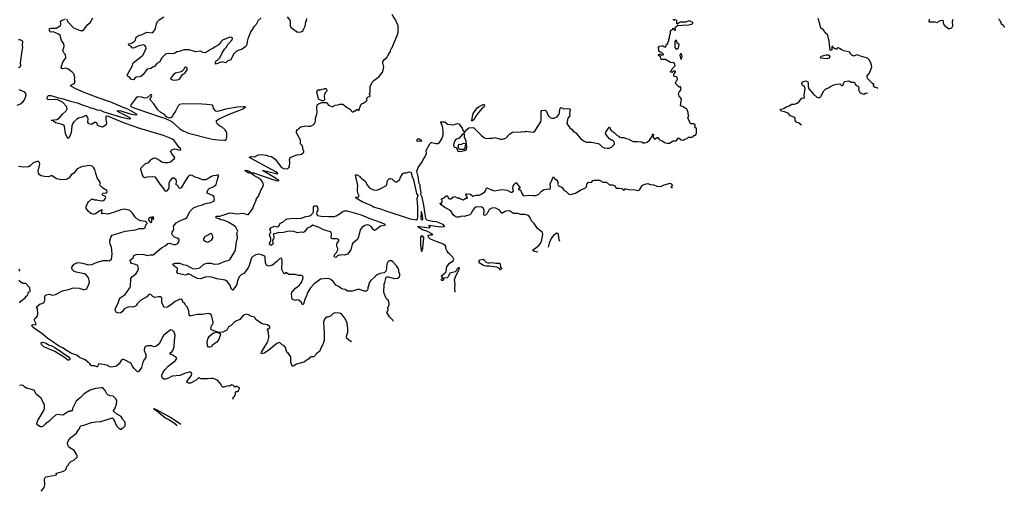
# Model space of a CAD drawing. Extents: x 2220333 to 2384341, y 721037 to 894043.
# Tile 75 of 256: x 2268066 to 2284788, y 734824 to 742826. Entities that reach past the tile are written whole.
import ezdxf

# ---------------------------------------------------------------- set-up
doc = ezdxf.new("R2010")
doc.units = 0

msp = doc.modelspace()

# ---------------------------------------------------------------- linework, layer by layer
at = {"layer": '0CON10XD'}
for points in [[(2273699, 737358), (2273671, 737375), (2273623, 737415), (2273616, 737455), (2273637, 737525), (2273640, 737585), (2273629, 737675), (2273602, 737742), (2273532, 737832), (2273500, 737845), (2273425, 737854), (2273392, 737838), (2273344, 737796), (2273295, 737778), (2273273, 737777), (2273243, 737745), (2273228, 737692), (2273239, 737515), (2273236, 737384), (2273216, 737314), (2273175, 737240), (2273161, 737199), (2273100, 737155), (2273090, 737135), (2273064, 737106), (2273024, 737106), (2273002, 737098), (2272975, 737070), (2272890, 737015), (2272765, 736982), (2272710, 736945), (2272694, 736944), (2272672, 737012), (2272672, 737105), (2272627, 737165), (2272601, 737185), (2272580, 737265), (2272559, 737289), (2272525, 737308), (2272496, 737336), (2272475, 737348), (2272435, 737333), (2272295, 737216), (2272216, 737165), (2272174, 737154), (2272168, 737165), (2272171, 737185), (2272256, 737324), (2272283, 737367), (2272297, 737435), (2272294, 737525), (2272276, 737565), (2272285, 737581), (2272314, 737596), (2272316, 737615), (2272275, 737646), (2272205, 737660), (2272173, 737673), (2272077, 737737), (2272055, 737776), (2272005, 737790), (2271955, 737820), (2271915, 737827), (2271885, 737816), (2271853, 737795), (2271805, 737739), (2271737, 737713), (2271713, 737697), (2271665, 737644), (2271615, 737614), (2271584, 737556), (2271515, 737525), (2271432, 737518), (2271469, 737499), (2271477, 737485), (2271450, 737400), (2271417, 737355), (2271365, 737322), (2271338, 737295), (2271318, 737275), (2271295, 737268), (2271275, 737271), (2271255, 737293), (2271252, 737368), (2271269, 737421), (2271292, 737458), (2271333, 737497), (2271359, 737511), (2271430, 737525), (2271365, 737544), (2271323, 737563), (2271312, 737575), (2271323, 737635), (2271345, 737658), (2271354, 737695), (2271328, 737788), (2271317, 737815), (2271298, 737835), (2271265, 737840), (2271165, 737822), (2271085, 737822), (2270975, 737800), (2270955, 737802), (2270947, 737817), (2270938, 737888), (2270911, 737951), (2270886, 737976), (2270865, 738013), (2270838, 738035), (2270832, 738065), (2270805, 738081), (2270774, 738076), (2270705, 738044), (2270625, 737979), (2270584, 737956), (2270576, 737944), (2270515, 737950), (2270505, 737980), (2270480, 738020), (2270478, 738105), (2270465, 738123), (2270425, 738126), (2270361, 738111), (2270325, 738128), (2270295, 738163), (2270275, 738166), (2270252, 738155), (2270226, 738124), (2270125, 738068), (2270064, 738006), (2270046, 737974), (2270034, 737966), (2269985, 737950), (2269935, 737952), (2269893, 737945), (2269841, 737919), (2269815, 737875), (2269775, 737847), (2269725, 737852), (2269703, 737863), (2269689, 737895), (2269695, 737933), (2269739, 738015), (2269761, 738089), (2269774, 738106), (2269859, 738161), (2269937, 738275), (2269946, 738296), (2269954, 738435), (2269975, 738468), (2270004, 738485), (2270045, 738520), (2270071, 738565), (2270083, 738605), (2270081, 738635), (2270072, 738655), (2270035, 738674), (2269967, 738687), (2269948, 738715), (2269944, 738746), (2269991, 738785), (2270005, 738822), (2270045, 738840), (2270135, 738846), (2270175, 738844), (2270235, 738826), (2270285, 738836), (2270335, 738834), (2270475, 738955), (2270539, 738991), (2270585, 739029), (2270605, 739033), (2270685, 739014), (2270715, 739012), (2270750, 739030), (2270771, 739055), (2270777, 739085), (2270771, 739101), (2270741, 739121), (2270695, 739138), (2270660, 739170), (2270652, 739192), (2270655, 739218), (2270680, 739255), (2270686, 739275), (2270679, 739325), (2270725, 739379), (2270785, 739415), (2270847, 739443), (2270885, 739453), (2270905, 739468), (2270961, 739579), (2271021, 739635), (2271105, 739668), (2271155, 739678), (2271222, 739708), (2271315, 739726), (2271362, 739748), (2271377, 739785), (2271363, 739825), (2271342, 739845), (2271264, 739874), (2271252, 739885), (2271252, 739905), (2271268, 739945), (2271285, 739962), (2271362, 739995), (2271401, 740029), (2271418, 740095), (2271432, 740125), (2271433, 740147), (2271447, 740175), (2271445, 740190), (2271435, 740196), (2271406, 740184), (2271355, 740177), (2271325, 740166), (2271252, 740118), (2271229, 740111), (2271175, 740110), (2271105, 740139), (2271045, 740154), (2270995, 740181), (2270965, 740188), (2270945, 740181), (2270925, 740164), (2270885, 740099), (2270808, 739975), (2270784, 739964), (2270771, 739971), (2270755, 740012), (2270724, 740024), (2270730, 740085), (2270725, 740107), (2270685, 740137), (2270675, 740140), (2270655, 740134), (2270624, 740095), (2270600, 740045), (2270601, 739985), (2270594, 739956), (2270555, 739910), (2270542, 739915), (2270488, 739998), (2270453, 740033), (2270371, 740152), (2270315, 740158), (2270227, 740153), (2270195, 740144), (2270175, 740152), (2270150, 740185), (2270143, 740225), (2270121, 740285), (2270125, 740305), (2270139, 740325), (2270205, 740384), (2270260, 740400), (2270286, 740445), (2270305, 740462), (2270335, 740477), (2270365, 740480), (2270424, 740454), (2270455, 740431), (2270482, 740415), (2270523, 740403), (2270585, 740402), (2270626, 740414), (2270700, 740475), (2270697, 740495), (2270649, 740555), (2270628, 740595), (2270631, 740599), (2270653, 740617), (2270695, 740632), (2270725, 740630), (2270785, 740611), (2270804, 740616), (2270801, 740635), (2270781, 740651), (2270688, 740778), (2270652, 740802), (2270510, 740860), (2270105, 740977), (2269845, 741071), (2269575, 741185), (2269545, 741188), (2269532, 741175), (2269530, 741155), (2269530, 741125), (2269541, 741075), (2269535, 741040), (2269475, 741004), (2269402, 741022), (2269388, 741035), (2269380, 741065), (2269363, 741083), (2269335, 741083), (2269297, 741053), (2269285, 741050), (2269241, 741061), (2269224, 741085), (2269229, 741145), (2269223, 741165), (2269200, 741195), (2269185, 741198), (2269135, 741173), (2269065, 741154), (2269035, 741139), (2268986, 741094), (2268963, 741057), (2268953, 741027), (2268943, 740905), (2268905, 740828), (2268885, 740810), (2268846, 740895), (2268830, 741020), (2268818, 741035), (2268789, 741049), (2268677, 741075), (2268635, 741108), (2268604, 741114), (2268600, 741120), (2268695, 741134), (2268745, 741159), (2268795, 741223), (2268855, 741279), (2268871, 741315), (2268865, 741350), (2268793, 741425), (2268715, 741467), (2268655, 741473), (2268565, 741467), (2268544, 741474), (2268531, 741485), (2268530, 741495), (2268549, 741541), (2268595, 741542), (2268725, 741499), (2268805, 741483), (2268905, 741450), (2269045, 741417), (2269146, 741376), (2269217, 741355), (2269270, 741330), (2269305, 741325), (2269385, 741296), (2269438, 741288), (2269495, 741264), (2269775, 741178), (2269895, 741147), (2269935, 741142), (2269950, 741145), (2269948, 741155), (2269865, 741202), (2269749, 741255), (2269727, 741275), (2269730, 741285), (2269785, 741278), (2269945, 741228), (2270026, 741214), (2270060, 741215), (2269905, 741308), (2269811, 741339), (2269615, 741426), (2269399, 741499), (2269162, 741592), (2269019, 741655), (2268930, 741705), (2268933, 741717), (2268992, 741745), (2269008, 741765), (2268997, 741805), (2269003, 741845), (2268988, 741905), (2268960, 741935), (2268885, 741994), (2268845, 742002), (2268795, 741992), (2268779, 741999), (2268772, 742012), (2268801, 742105), (2268849, 742181), (2268843, 742235), (2268835, 742248), (2268815, 742262), (2268800, 742295), (2268821, 742375), (2268816, 742415), (2268779, 742475), (2268756, 742555), (2268725, 742581), (2268665, 742610), (2268635, 742617), (2268605, 742612), (2268590, 742620), (2268570, 742645), (2268570, 742675), (2268597, 742683), (2268685, 742683), (2268755, 742723), (2268766, 742745), (2268761, 742799), (2268785, 742820), (2268845, 742842)], [(2268863, 742833), (2268892, 742785), (2268983, 742685), (2269095, 742640), (2269147, 742643), (2269224, 742746), (2269267, 742785), (2269307, 742855)], [(2270448, 742112), (2270395, 742081), (2270355, 742031), (2270322, 742018), (2270295, 741998), (2270231, 741985), (2270155, 741891), (2270125, 741864), (2270100, 741855), (2270045, 741852), (2270027, 741843), (2270005, 741812), (2269995, 741808), (2269965, 741810), (2269927, 741857), (2269897, 741867), (2269892, 741875), (2269897, 741895), (2269976, 742035), (2269993, 742095), (2270120, 742190), (2270155, 742226), (2270182, 742265), (2270214, 742345), (2270207, 742367), (2270190, 742390), (2270165, 742398), (2270075, 742378), (2270015, 742346), (2269995, 742344), (2269975, 742351), (2269955, 742378), (2269925, 742390), (2269908, 742405), (2269920, 742415), (2269950, 742420), (2269975, 742431), (2270008, 742458), (2270034, 742476), (2270045, 742527), (2270098, 742565), (2270135, 742567), (2270226, 742614), (2270320, 742605), (2270358, 742645), (2270375, 742680), (2270389, 742755), (2270408, 742795), (2270435, 742824), (2270515, 742872)], [(2272165, 742855), (2272117, 742813), (2272084, 742746), (2272043, 742707), (2271993, 742627), (2271939, 742501), (2271927, 742455), (2271924, 742405), (2271907, 742373), (2271845, 742324), (2271775, 742305), (2271745, 742288), (2271699, 742241), (2271651, 742145), (2271604, 742126), (2271565, 742094), (2271505, 742111), (2271394, 742074), (2271390, 742085), (2271394, 742106), (2271406, 742125), (2271425, 742140), (2271465, 742176), (2271498, 742255), (2271542, 742325), (2271571, 742355), (2271600, 742405), (2271674, 742485), (2271680, 742515), (2271666, 742526), (2271635, 742531), (2271512, 742478), (2271487, 742453), (2271465, 742416), (2271435, 742391), (2271384, 742366), (2271345, 742338), (2271305, 742322), (2271220, 742265), (2271175, 742268), (2271135, 742290), (2271055, 742283), (2270945, 742317), (2270855, 742313), (2270775, 742287), (2270735, 742281), (2270698, 742252), (2270655, 742246), (2270595, 742252), (2270545, 742239), (2270472, 742175), (2270448, 742112)], [(2274416, 737703), (2274403, 737725), (2274349, 737785), (2274300, 737855), (2274323, 737895), (2274321, 737935), (2274340, 737985), (2274342, 738015), (2274322, 738065), (2274295, 738092), (2274284, 738114), (2274252, 738195), (2274254, 738336), (2274268, 738365), (2274283, 738437), (2274295, 738460), (2274325, 738460), (2274408, 738438), (2274435, 738432), (2274485, 738440), (2274510, 738455), (2274522, 738478), (2274522, 738505), (2274508, 738548), (2274508, 738585), (2274472, 738645), (2274405, 738718), (2274382, 738732), (2274345, 738732), (2274327, 738723), (2274304, 738676), (2274290, 738565), (2274255, 738530), (2274183, 738517), (2274140, 738495), (2274107, 738473), (2274027, 738393), (2273995, 738350), (2273994, 738315), (2273981, 738285), (2273977, 738253), (2273965, 738228), (2273955, 738220), (2273925, 738218), (2273835, 738246), (2273805, 738246), (2273712, 738218), (2273635, 738221), (2273595, 738246), (2273555, 738255), (2273520, 738270), (2273485, 738299), (2273435, 738322), (2273395, 738376), (2273349, 738415), (2273325, 738427), (2273285, 738434), (2273177, 738425), (2273065, 738343), (2273005, 738278), (2272946, 738185), (2272936, 738134), (2272916, 738094), (2272888, 738002), (2272875, 737991), (2272865, 737994), (2272851, 738025), (2272805, 738068), (2272765, 738070), (2272745, 738062), (2272696, 738085), (2272684, 738175), (2272691, 738199), (2272709, 738225), (2272750, 738270), (2272814, 738315), (2272850, 738365), (2272882, 738445), (2272876, 738476), (2272855, 738487), (2272804, 738484), (2272745, 738503), (2272635, 738503), (2272595, 738528), (2272585, 738528), (2272565, 738513), (2272555, 738518), (2272519, 738585), (2272525, 738735), (2272518, 738768), (2272505, 738780), (2272485, 738771), (2272435, 738722), (2272358, 738662), (2272296, 738646), (2272264, 738654), (2272243, 738693), (2272238, 738788), (2272230, 738805), (2272215, 738820), (2272175, 738835), (2272114, 738846), (2272075, 738838), (2272024, 738805), (2272004, 738785), (2271965, 738655), (2271945, 738615), (2271875, 738518), (2271826, 738494), (2271793, 738465), (2271765, 738395), (2271761, 738359), (2271748, 738322), (2271685, 738234), (2271661, 738255), (2271634, 738325), (2271595, 738380), (2271555, 738404), (2271417, 738427), (2271325, 738456), (2271275, 738464), (2271215, 738456), (2271136, 738426), (2271085, 738434), (2270935, 738514), (2270925, 738512), (2270906, 738494), (2270885, 738491), (2270755, 738520), (2270737, 738545), (2270749, 738581), (2270748, 738605), (2270740, 738615), (2270705, 738630), (2270680, 738655), (2270668, 738675), (2270672, 738685), (2270705, 738697), (2270785, 738697), (2270835, 738674), (2270902, 738662), (2271015, 738601), (2271075, 738603), (2271124, 738616), (2271195, 738676), (2271252, 738695), (2271315, 738697), (2271375, 738680), (2271447, 738683), (2271555, 738729), (2271622, 738748), (2271639, 738761), (2271720, 738890), (2271734, 738925), (2271738, 738965), (2271748, 739062), (2271766, 739116), (2271766, 739145), (2271753, 739185), (2271757, 739205), (2271773, 739235), (2271739, 739305), (2271705, 739336), (2271605, 739389), (2271525, 739424), (2271485, 739430), (2271455, 739447), (2271425, 739453), (2271404, 739464), (2271396, 739475), (2271402, 739488), (2271415, 739494), (2271465, 739490), (2271635, 739548), (2271765, 739532), (2271855, 739544), (2271935, 739518), (2271955, 739522), (2272028, 739622), (2272042, 739675), (2272058, 739715), (2272078, 739745), (2272088, 739785), (2272097, 739803), (2272130, 739835), (2272132, 739865), (2272147, 739883), (2272164, 739935), (2272206, 740015), (2272202, 740045), (2272175, 740095), (2272158, 740118), (2272045, 740180), (2271995, 740224), (2271965, 740222), (2271945, 740228), (2271899, 740255), (2271888, 740265), (2271891, 740269), (2271897, 740273), (2271933, 740265), (2271979, 740245), (2271995, 740230), (2272035, 740228), (2272415, 740099), (2272465, 740090), (2272468, 740095), (2272458, 740105), (2272412, 740135), (2272190, 740265), (2272205, 740269), (2272445, 740210), (2272450, 740215), (2272418, 740245), (2272344, 740286), (2271985, 740475), (2271972, 740485), (2271971, 740495), (2271995, 740503), (2272055, 740500), (2272125, 740533), (2272165, 740536), (2272255, 740529), (2272295, 740512), (2272344, 740504), (2272405, 740457), (2272514, 740315), (2272555, 740299), (2272615, 740296), (2272639, 740315), (2272648, 740335), (2272656, 740415), (2272647, 740455), (2272661, 740489), (2272785, 740537), (2272815, 740533), (2272855, 740542), (2272892, 740578), (2272892, 740602), (2272883, 740613), (2272870, 740685), (2272838, 740718), (2272833, 740775), (2272824, 740804), (2272766, 740905), (2272767, 740933), (2272787, 740965), (2272840, 741005), (2272925, 741026), (2272965, 741019), (2273005, 741020), (2273060, 741045), (2273070, 741055), (2273070, 741065), (2273087, 741083), (2273092, 741115), (2273090, 741155), (2273115, 741220), (2273121, 741255), (2273114, 741335), (2273118, 741372), (2273123, 741385), (2273152, 741405), (2273195, 741420), (2273275, 741418), (2273310, 741375), (2273365, 741352), (2273385, 741352), (2273425, 741378), (2273475, 741382), (2273505, 741392), (2273555, 741390), (2273585, 741372), (2273635, 741330), (2273670, 741315), (2273690, 741295), (2273701, 741271), (2273715, 741260), (2273725, 741260), (2273755, 741280), (2273775, 741280), (2273795, 741300), (2273805, 741300), (2273815, 741290), (2273828, 741292), (2273840, 741305), (2273843, 741337), (2273865, 741390), (2273880, 741405), (2273905, 741412), (2273960, 741455), (2273970, 741465), (2273963, 741473), (2273960, 741495), (2273983, 741517), (2274005, 741520), (2274020, 741535), (2274020, 741545), (2274010, 741555), (2274010, 741575), (2274020, 741585), (2274020, 741695), (2274050, 741765), (2274080, 741795), (2274169, 741861), (2274227, 741933), (2274242, 741968), (2274252, 742025), (2274232, 742095), (2274232, 742115), (2274268, 742158), (2274300, 742185), (2274305, 742200), (2274330, 742225), (2274330, 742235), (2274362, 742285), (2274372, 742325), (2274388, 742345), (2274478, 742555), (2274492, 742615), (2274492, 742722), (2274450, 742825), (2274392, 742915)], [(2272937, 742845), (2272932, 742805), (2272922, 742788), (2272907, 742713), (2272877, 742645), (2272862, 742628), (2272840, 742615), (2272785, 742606), (2272676, 742686), (2272664, 742724), (2272663, 742803), (2272658, 742815), (2272612, 742872)], [(2275460, 738205), (2275455, 738265), (2275462, 738335), (2275449, 738415), (2275479, 738491), (2275525, 738574), (2275536, 738616), (2275525, 738617), (2275495, 738599), (2275478, 738562), (2275465, 738548), (2275374, 738526), (2275346, 738465), (2275325, 738446), (2275262, 738438), (2275262, 738415), (2275255, 738402), (2275235, 738403), (2275225, 738412), (2275228, 738425), (2275250, 738445), (2275230, 738465), (2275236, 738485), (2275308, 738545), (2275312, 738555), (2275314, 738606), (2275323, 738635), (2275368, 738692), (2275431, 738735), (2275439, 738765), (2275425, 738796), (2275392, 738822), (2275368, 738855), (2275342, 738872), (2275325, 738898), (2275303, 738945), (2275303, 738975), (2275294, 738995), (2275262, 739015), (2275154, 739054), (2275045, 739102), (2275011, 739135), (2275005, 739167), (2275037, 739177), (2275076, 739174), (2275080, 739185), (2274982, 739235), (2274905, 739260), (2274832, 739305), (2274830, 739315), (2274855, 739318), (2275026, 739294), (2275038, 739305), (2275013, 739337), (2275215, 739310), (2275282, 739315), (2275282, 739325), (2275259, 739349), (2275204, 739374), (2275144, 739394), (2275075, 739400), (2275004, 739417), (2274975, 739430), (2274965, 739455), (2274929, 739681), (2274903, 739815), (2274881, 739861), (2274884, 739895), (2274866, 739985), (2274866, 740016), (2274847, 740065), (2274838, 740145), (2274812, 740258), (2274835, 740320), (2274901, 740415), (2274917, 740455), (2274949, 740495), (2274973, 740555), (2274969, 740605), (2275030, 740720), (2275055, 740740), (2275065, 740741), (2275135, 740724), (2275168, 740725), (2275195, 740744), (2275236, 740805), (2275257, 740865), (2275261, 740935), (2275246, 741026), (2275218, 741075), (2275220, 741095), (2275285, 741090), (2275331, 741051), (2275435, 741039), (2275495, 741062), (2275525, 741056), (2275582, 740985), (2275593, 740953), (2275615, 740920), (2275625, 740920), (2275660, 740965), (2275695, 740993), (2275774, 740994), (2275902, 740865), (2275949, 740829), (2275975, 740818), (2276015, 740810), (2276045, 740818), (2276095, 740817), (2276135, 740828), (2276231, 740801), (2276265, 740800), (2276320, 740815), (2276390, 740890), (2276435, 740917), (2276585, 740922), (2276595, 740928), (2276643, 740923), (2276665, 740932), (2276785, 740920), (2276813, 740937), (2276916, 741095), (2276924, 741126), (2276924, 741266), (2276932, 741285), (2276945, 741292), (2276965, 741287), (2276989, 741289), (2277005, 741282), (2277042, 741202), (2277075, 741167), (2277104, 741154), (2277144, 741156), (2277195, 741180), (2277225, 741218), (2277236, 741245), (2277239, 741305), (2277249, 741331), (2277265, 741334), (2277305, 741311), (2277365, 741321), (2277410, 741315), (2277418, 741305), (2277404, 741224), (2277407, 741195), (2277373, 741155), (2277356, 741065), (2277409, 740989), (2277452, 740962), (2277468, 740935), (2277512, 740905), (2277598, 740805), (2277655, 740762), (2277687, 740747), (2277775, 740746), (2277890, 740725), (2277915, 740713), (2277953, 740675), (2277995, 740654), (2278046, 740644), (2278080, 740645), (2278125, 740668), (2278170, 740715), (2278170, 740735), (2278162, 740742), (2278158, 740758), (2278135, 740780), (2278115, 740780), (2278084, 740804), (2278032, 740865), (2278017, 740895), (2278021, 740915), (2278075, 741001), (2278090, 740995), (2278095, 740970), (2278112, 740945), (2278165, 740912), (2278215, 740862), (2278239, 740849), (2278255, 740832), (2278280, 740825), (2278325, 740828), (2278365, 740808), (2278417, 740797), (2278430, 740785), (2278485, 740760), (2278565, 740760), (2278632, 740752), (2278655, 740738), (2278685, 740738), (2278725, 740748), (2278765, 740782), (2278795, 740832), (2278810, 740845), (2278814, 740875), (2278825, 740888), (2278829, 740875), (2278820, 740845), (2278845, 740800), (2278895, 740828), (2278905, 740828), (2278935, 740788), (2278990, 740765), (2279015, 740742), (2279065, 740730), (2279105, 740730), (2279165, 740770), (2279215, 740770), (2279255, 740820), (2279268, 740818), (2279298, 740788), (2279335, 740780), (2279363, 740797), (2279405, 740810), (2279425, 740830), (2279485, 740830), (2279495, 740840), (2279508, 740842), (2279510, 740855), (2279522, 740868), (2279535, 740860), (2279548, 740872), (2279550, 740885), (2279560, 740895), (2279560, 740985), (2279542, 740992), (2279530, 741005), (2279530, 741015), (2279540, 741025), (2279540, 741045), (2279515, 741060), (2279465, 741060), (2279452, 741072), (2279450, 741085), (2279440, 741095), (2279440, 741105), (2279412, 741155), (2279430, 741205), (2279420, 741215), (2279418, 741252), (2279398, 741305), (2279325, 741353), (2279290, 741365), (2279308, 741485), (2279269, 741529), (2279256, 741575), (2279265, 741598), (2279290, 741625), (2279300, 741665), (2279285, 741690), (2279275, 741690), (2279265, 741680), (2279208, 741735), (2279207, 741755), (2279215, 741780), (2279235, 741802), (2279240, 741815), (2279232, 741845), (2279217, 741857), (2279185, 741860), (2279178, 741868), (2279178, 741902), (2279207, 741933), (2279205, 741950), (2279175, 741950), (2279145, 741930), (2279120, 741935), (2279120, 741945), (2279128, 741952), (2279145, 741990), (2279200, 742045), (2279185, 742080), (2279172, 742092), (2279118, 742098), (2279035, 742148), (2278962, 742152), (2278950, 742195), (2278910, 742225), (2278925, 742240), (2278945, 742240), (2278955, 742230), (2278995, 742230), (2279000, 742245), (2278982, 742252), (2278965, 742270), (2278942, 742272), (2278922, 742292), (2278920, 742335), (2278910, 742345), (2278932, 742378), (2278975, 742380), (2278985, 742390), (2279002, 742372), (2279015, 742370), (2279025, 742360), (2279038, 742372), (2279052, 742408), (2279068, 742412), (2279070, 742425), (2279080, 742435), (2279080, 742455), (2279090, 742465), (2279090, 742495), (2279100, 742505), (2279100, 742545), (2279108, 742552), (2279110, 742575), (2279120, 742585), (2279120, 742635), (2279158, 742672), (2279165, 742690), (2279180, 742655), (2279195, 742640), (2279206, 742655), (2279197, 742685), (2279202, 742698), (2279245, 742732), (2279285, 742726), (2279315, 742734), (2279425, 742738), (2279482, 742748), (2279500, 742765), (2279498, 742775), (2279486, 742786), (2279455, 742802), (2279435, 742806), (2279375, 742783), (2279285, 742782), (2279235, 742752), (2279226, 742766), (2279226, 742826)], [(2279203, 742827), (2279175, 742810), (2279170, 742835)], [(2282638, 741657), (2282625, 741670), (2282582, 741682), (2282568, 741708), (2282570, 741735), (2282555, 741740), (2282531, 741761), (2282471, 741821), (2282458, 741845), (2282462, 741872), (2282501, 741919), (2282540, 742025), (2282527, 742085), (2282491, 742145), (2282466, 742175), (2282345, 742206), (2282295, 742228), (2282275, 742226), (2282235, 742208), (2282215, 742212), (2282182, 742235), (2282165, 742276), (2282065, 742298), (2282015, 742318), (2281988, 742338), (2281965, 742348), (2281955, 742348), (2281936, 742324), (2281920, 742325), (2281891, 742341), (2281878, 742358), (2281875, 742380), (2281862, 742365), (2281857, 742315), (2281835, 742303), (2281829, 742309), (2281815, 742460), (2281793, 742555), (2281785, 742570), (2281744, 742605), (2281715, 742652), (2281675, 742682), (2281664, 742705), (2281656, 742756), (2281629, 742845)], [(2283510, 742835), (2283507, 742797), (2283515, 742788), (2283605, 742790), (2283645, 742781), (2283705, 742814), (2283736, 742816), (2283750, 742805), (2283751, 742771), (2283768, 742735), (2283840, 742675), (2283866, 742674), (2283895, 742688), (2283915, 742720), (2283910, 742795), (2283918, 742835)], [(2284688, 742848), (2284700, 742825), (2284720, 742805), (2284720, 742795), (2284727, 742787), (2284730, 742765), (2284775, 742730), (2284788, 742705), (2284788, 742692)], [(2268044, 742016), (2268072, 742025), (2268087, 742045), (2268083, 742093), (2268107, 742295), (2268120, 742355), (2268113, 742395), (2268120, 742455), (2268108, 742468), (2268075, 742482), (2268045, 742486)], [(2279212, 742332), (2279235, 742334), (2279254, 742346), (2279266, 742396), (2279260, 742410), (2279233, 742425), (2279228, 742465), (2279205, 742480), (2279191, 742445), (2279191, 742355), (2279212, 742332)], [(2279295, 742150), (2279307, 742163), (2279310, 742185), (2279320, 742195), (2279320, 742215), (2279310, 742225), (2279305, 742248), (2279290, 742245), (2279280, 742225), (2279295, 742150)], [(2281775, 742164), (2281675, 742172), (2281662, 742185), (2281685, 742207), (2281765, 742228), (2281805, 742230), (2281819, 742219), (2281825, 742195), (2281806, 742174), (2281775, 742164)], [(2270675, 741802), (2270735, 741805), (2270765, 741812), (2270784, 741825), (2270827, 741893), (2270876, 741925), (2270908, 741975), (2270913, 742003), (2270906, 742015), (2270885, 742020), (2270865, 742010), (2270844, 741966), (2270811, 741939), (2270715, 741921), (2270671, 741889), (2270631, 741835), (2270628, 741825), (2270634, 741815), (2270675, 741802)], [(2281345, 741035), (2281294, 741074), (2281264, 741084), (2281238, 741118), (2281237, 741155), (2281215, 741171), (2281155, 741197), (2281120, 741240), (2281055, 741263), (2281005, 741272), (2280980, 741295), (2280990, 741305), (2281045, 741319), (2281085, 741348), (2281134, 741365), (2281175, 741391), (2281225, 741391), (2281272, 741408), (2281312, 741445), (2281345, 741490), (2281355, 741498), (2281385, 741494), (2281395, 741502), (2281387, 741545), (2281397, 741583), (2281404, 741665), (2281394, 741685), (2281359, 741715), (2281350, 741735), (2281355, 741764), (2281378, 741778), (2281416, 741786), (2281451, 741771), (2281458, 741748), (2281456, 741695), (2281470, 741655), (2281550, 741560), (2281605, 741513), (2281625, 741504), (2281655, 741506), (2281675, 741520), (2281725, 741618), (2281755, 741650), (2281805, 741667), (2281836, 741694), (2281895, 741722), (2281937, 741733), (2281995, 741738), (2282025, 741712), (2282045, 741710), (2282065, 741760), (2282080, 741775), (2282145, 741788), (2282160, 741785), (2282185, 741768), (2282235, 741768), (2282248, 741755), (2282255, 741730), (2282275, 741710), (2282308, 741698), (2282318, 741675), (2282310, 741635), (2282340, 741585), (2282405, 741562), (2282429, 741581), (2282455, 741587), (2282463, 741574)], [(2268025, 741374), (2268080, 741400), (2268125, 741436), (2268146, 741465), (2268174, 741545), (2268173, 741575), (2268156, 741595), (2268055, 741635)], [(2273205, 741447), (2273140, 741475), (2273132, 741532), (2273112, 741588), (2273120, 741595), (2273120, 741625), (2273133, 741637), (2273145, 741640), (2273165, 741632), (2273203, 741647), (2273235, 741650), (2273245, 741660), (2273265, 741660), (2273277, 741647), (2273280, 741625), (2273275, 741610), (2273253, 741587), (2273243, 741557), (2273238, 741535), (2273242, 741468), (2273225, 741450), (2273205, 741447)], [(2271565, 740784), (2271579, 740805), (2271583, 740845), (2271582, 740905), (2271575, 740930), (2271556, 740956), (2271505, 741002), (2271465, 741020), (2271425, 741052), (2271407, 741087), (2271411, 741115), (2271456, 741145), (2271614, 741216), (2271863, 741315), (2271900, 741345), (2271859, 741349), (2271765, 741339), (2271565, 741305), (2271425, 741269), (2271395, 741276), (2271360, 741320), (2271345, 741375), (2271245, 741389), (2271160, 741390), (2270845, 741399), (2270781, 741385), (2270756, 741364), (2270715, 741272), (2270674, 741216), (2270659, 741185), (2270635, 741160), (2270614, 741154), (2270564, 741174), (2270526, 741216), (2270465, 741250), (2270410, 741295), (2270345, 741398), (2270282, 741465), (2270280, 741485), (2270308, 741535), (2270305, 741549), (2270295, 741557), (2270231, 741499), (2270195, 741494), (2270135, 741512), (2270075, 741517), (2270045, 741498), (2269957, 741385), (2269951, 741365), (2269965, 741348), (2270056, 741315), (2270454, 741175), (2270515, 741162), (2270603, 741123), (2270655, 741093), (2270786, 740975), (2270845, 740939), (2270935, 740900), (2271335, 740800), (2271435, 740787), (2271545, 740784), (2271565, 740784)], [(2275745, 741110), (2275740, 741115), (2275753, 741145), (2275757, 741185), (2275770, 741235), (2275835, 741332), (2275870, 741355), (2275940, 741385), (2275957, 741387), (2275960, 741365), (2275953, 741347), (2275918, 741322), (2275857, 741253), (2275806, 741184), (2275785, 741132), (2275755, 741112), (2275745, 741110)], [(2274885, 740760), (2274810, 740765), (2274825, 740798), (2274845, 740810), (2274876, 740785), (2274888, 740765), (2274885, 740760)], [(2275525, 740590), (2275575, 740595), (2275645, 740611), (2275655, 740624), (2275662, 740655), (2275648, 740765), (2275623, 740835), (2275620, 740885), (2275615, 740890), (2275595, 740890), (2275528, 740815), (2275485, 740796), (2275461, 740779), (2275437, 740725), (2275434, 740704), (2275442, 740672), (2275452, 740662), (2275475, 740659), (2275485, 740650), (2275506, 740596), (2275525, 740590)], [(2275615, 740624), (2275535, 740624), (2275523, 740633), (2275516, 740675), (2275525, 740707), (2275535, 740711), (2275565, 740706), (2275605, 740729), (2275631, 740725), (2275636, 740715), (2275624, 740665), (2275626, 740635), (2275615, 740624)], [(2271686, 736389), (2271700, 736425), (2271720, 736445), (2271720, 736455), (2271732, 736468), (2271733, 736507), (2271743, 736517), (2271772, 736518), (2271780, 736525), (2271780, 736535), (2271800, 736565), (2271798, 736578), (2271782, 736582), (2271765, 736600), (2271735, 736600), (2271725, 736590), (2271715, 736590), (2271708, 736608), (2271695, 736620), (2271665, 736630), (2271635, 736610), (2271605, 736612), (2271535, 736593), (2271515, 736593), (2271495, 736612), (2271486, 736636), (2271425, 736711), (2271355, 736736), (2271315, 736739), (2271262, 736732), (2271151, 736731), (2271105, 736746), (2271061, 736709), (2270965, 736656), (2270935, 736656), (2270909, 736669), (2270907, 736685), (2270985, 736786), (2270989, 736825), (2270973, 736843), (2270945, 736846), (2270865, 736825), (2270787, 736787), (2270655, 736776), (2270595, 736743), (2270545, 736727), (2270516, 736726), (2270491, 736741), (2270481, 736765), (2270482, 736795), (2270504, 736845), (2270535, 736890), (2270588, 736945), (2270715, 737041), (2270734, 737075), (2270725, 737096), (2270655, 737138), (2270626, 737146), (2270618, 737155), (2270625, 737174), (2270648, 737192), (2270675, 737225), (2270692, 737275), (2270693, 737375), (2270705, 737475), (2270691, 737525), (2270655, 737560), (2270625, 737561), (2270511, 737465), (2270435, 737325), (2270390, 737285), (2270346, 737276), (2270305, 737291), (2270236, 737294), (2270202, 737278), (2270188, 737265), (2270183, 737215), (2270207, 737145), (2270207, 737095), (2270184, 737065), (2270159, 737015), (2270137, 736925), (2270085, 736850), (2270065, 736852), (2270004, 736914), (2269980, 736945), (2269955, 736997), (2269835, 737058), (2269815, 737058), (2269790, 737045), (2269756, 736985), (2269717, 736953), (2269685, 736940), (2269625, 736929), (2269595, 736934), (2269545, 736964), (2269415, 736989), (2269398, 736982), (2269392, 736948), (2269385, 736938), (2269375, 736936), (2269335, 736951), (2269288, 736955), (2269255, 736985), (2269177, 737057), (2269085, 737096), (2269035, 737134), (2268995, 737142), (2268935, 737166), (2268796, 737256), (2268735, 737286), (2268675, 737324), (2268645, 737350), (2268543, 737415), (2268440, 737500), (2268316, 737585), (2268284, 737615), (2268270, 737645), (2268295, 737651), (2268335, 737650), (2268346, 737664), (2268314, 737735), (2268322, 737755), (2268355, 737786), (2268372, 737828), (2268370, 737925), (2268354, 737955), (2268416, 738004), (2268449, 738009), (2268484, 738026), (2268494, 738075), (2268492, 738135), (2268497, 738145), (2268514, 738156), (2268565, 738167), (2268625, 738154), (2268675, 738163), (2268795, 738224), (2268915, 738251), (2268975, 738274), (2269075, 738269), (2269145, 738246), (2269165, 738246), (2269205, 738260), (2269242, 738338), (2269250, 738375), (2269234, 738444), (2269219, 738469), (2269200, 738490), (2269165, 738514), (2269025, 738542), (2268985, 738556), (2268959, 738585), (2268952, 738625), (2268992, 738678), (2269035, 738702), (2269065, 738708), (2269135, 738696), (2269235, 738669), (2269294, 738674), (2269385, 738709), (2269485, 738738), (2269565, 738742), (2269585, 738732), (2269626, 738765), (2269638, 738845), (2269634, 738915), (2269625, 738964), (2269601, 739015), (2269599, 739075), (2269616, 739134), (2269638, 739172), (2269856, 739236), (2270035, 739261), (2270095, 739280), (2270175, 739282), (2270200, 739295), (2270210, 739345), (2270230, 739365), (2270228, 739388), (2270215, 739390), (2270205, 739400), (2270125, 739410), (2270080, 739430), (2270026, 739476), (2269983, 739545), (2269935, 739590), (2269852, 739608), (2269785, 739602), (2269657, 739553), (2269555, 739526), (2269495, 739538), (2269464, 739534), (2269460, 739555), (2269466, 739595), (2269462, 739602), (2269425, 739584), (2269355, 739531), (2269334, 739524), (2269315, 739524), (2269276, 739536), (2269227, 739577), (2269198, 739625), (2269198, 739655), (2269225, 739720), (2269237, 739733), (2269285, 739780), (2269315, 739780), (2269335, 739770), (2269375, 739770), (2269448, 739752), (2269495, 739760), (2269525, 739790), (2269530, 739810), (2269521, 739825), (2269482, 739845), (2269475, 739855), (2269475, 739871), (2269485, 739880), (2269542, 739888), (2269554, 739905), (2269544, 739925), (2269473, 739973), (2269432, 740015), (2269428, 740035), (2269438, 740055), (2269381, 740145), (2269358, 740215), (2269343, 740285), (2269325, 740312), (2269295, 740340), (2269276, 740346), (2269235, 740350), (2269188, 740342), (2269125, 740336), (2269095, 740316), (2269043, 740295), (2268986, 740224), (2268939, 740191), (2268905, 740140), (2268891, 740129), (2268855, 740114), (2268775, 740106), (2268690, 740125), (2268620, 740175), (2268595, 740176), (2268555, 740162), (2268485, 740163), (2268433, 740175), (2268402, 740195), (2268384, 740224), (2268379, 740255), (2268411, 740375), (2268404, 740404), (2268385, 740417), (2268362, 740418), (2268295, 740396), (2268245, 740347), (2268215, 740329), (2268125, 740321), (2268045, 740334)], [(2274805, 739422), (2274705, 739442), (2274272, 739582), (2274218, 739605), (2274075, 739645), (2274045, 739667), (2273885, 739737), (2273781, 739795), (2273773, 739805), (2273777, 739815), (2273819, 739821), (2273831, 739835), (2273811, 739885), (2273803, 739925), (2273801, 739955), (2273811, 740015), (2273771, 740189), (2273774, 740196), (2273797, 740195), (2273835, 740173), (2273851, 740155), (2273934, 740085), (2273975, 740010), (2274015, 739968), (2274075, 739936), (2274125, 739932), (2274175, 739948), (2274287, 740005), (2274300, 740025), (2274314, 740095), (2274345, 740130), (2274365, 740132), (2274385, 740126), (2274442, 740075), (2274465, 740076), (2274495, 740089), (2274514, 740105), (2274536, 740155), (2274575, 740216), (2274594, 740226), (2274635, 740229), (2274680, 740245), (2274705, 740241), (2274722, 740215), (2274725, 740175), (2274757, 740107), (2274808, 739875), (2274829, 739845), (2274813, 739785), (2274825, 739655), (2274821, 739485), (2274815, 739438), (2274805, 739422)], [(2276864, 738880), (2276809, 738895), (2276789, 738905), (2276784, 738915), (2276788, 738922), (2276884, 738996), (2276912, 739028), (2276925, 739055), (2276936, 739085), (2276951, 739185), (2276944, 739215), (2276859, 739285), (2276805, 739370), (2276759, 739415), (2276729, 739475), (2276705, 739501), (2276645, 739519), (2276575, 739520), (2276525, 739535), (2276455, 739540), (2276385, 739582), (2276326, 739574), (2276305, 739571), (2276265, 739544), (2276253, 739543), (2276238, 739555), (2276224, 739585), (2276195, 739606), (2276155, 739625), (2276095, 739634), (2276039, 739605), (2276026, 739585), (2276008, 739535), (2275975, 739508), (2275955, 739502), (2275949, 739519), (2275956, 739585), (2275943, 739623), (2275915, 739645), (2275845, 739651), (2275815, 739645), (2275785, 739623), (2275752, 739578), (2275733, 739535), (2275709, 739515), (2275617, 739487), (2275575, 739491), (2275524, 739473), (2275492, 739475), (2275462, 739485), (2275429, 739515), (2275390, 739580), (2275285, 739639), (2275227, 739685), (2275210, 739705), (2275210, 739710), (2275230, 739715), (2275242, 739728), (2275240, 739765), (2275230, 739775), (2275230, 739785), (2275269, 739801), (2275310, 739835), (2275325, 739837), (2275336, 739825), (2275343, 739795), (2275365, 739784), (2275386, 739784), (2275424, 739816), (2275455, 739823), (2275495, 739803), (2275532, 739802), (2275565, 739780), (2275599, 739771), (2275645, 739798), (2275670, 739795), (2275668, 739815), (2275642, 739855), (2275643, 739867), (2275655, 739872), (2275725, 739864), (2275765, 739833), (2275815, 739850), (2275845, 739846), (2275870, 739850), (2275905, 739864), (2275965, 739906), (2275981, 739925), (2275988, 739962), (2275998, 739972), (2276125, 739921), (2276255, 739947), (2276345, 739935), (2276405, 739901), (2276425, 739899), (2276453, 739915), (2276443, 739965), (2276450, 740005), (2276478, 740042), (2276494, 740056), (2276505, 740058), (2276519, 740029), (2276558, 739985), (2276560, 739975), (2276540, 739955), (2276540, 739945), (2276562, 739942), (2276575, 739928), (2276595, 739878), (2276615, 739847), (2276635, 739839), (2276705, 739846), (2276785, 739843), (2276825, 739841), (2276858, 739852), (2276885, 739868), (2276928, 739915), (2276975, 739942), (2277045, 739958), (2277075, 739950), (2277080, 739985), (2277074, 740045), (2277099, 740085), (2277125, 740158), (2277138, 740155), (2277152, 740132), (2277185, 740106), (2277208, 740075), (2277211, 740055), (2277200, 740035), (2277210, 740015), (2277278, 739978), (2277305, 739931), (2277348, 739908), (2277395, 739868), (2277411, 739861), (2277445, 739863), (2277505, 739880), (2277594, 739936), (2277677, 739973), (2277692, 739988), (2277696, 740035), (2277725, 740070), (2277775, 740062), (2277802, 740095), (2277825, 740103), (2277915, 740104), (2277975, 740069), (2278035, 740068), (2278085, 740022), (2278135, 740023), (2278175, 740006), (2278196, 739966), (2278245, 739969), (2278290, 739960), (2278325, 739930), (2278346, 739954), (2278365, 739956), (2278435, 739940), (2278495, 739946), (2278564, 739926), (2278590, 739940), (2278645, 740017), (2278705, 740043), (2278736, 740046), (2278775, 740030), (2278836, 740026), (2278885, 740001), (2278955, 739994), (2279010, 740025), (2279112, 740052), (2279144, 740035), (2279152, 740015), (2279123, 739985), (2279135, 739980), (2279151, 739980)], [(2273435, 738793), (2273413, 738795), (2273406, 738815), (2273418, 738845), (2273445, 738874), (2273470, 738920), (2273470, 738945), (2273454, 738975), (2273453, 739007), (2273461, 739035), (2273488, 739075), (2273486, 739095), (2273455, 739110), (2273378, 739108), (2273363, 739113), (2273356, 739126), (2273364, 739195), (2273358, 739215), (2273346, 739225), (2273225, 739261), (2273155, 739300), (2273045, 739342), (2273007, 739313), (2272951, 739289), (2272905, 739228), (2272885, 739215), (2272845, 739219), (2272785, 739211), (2272725, 739231), (2272675, 739235), (2272615, 739231), (2272548, 739215), (2272451, 739209), (2272415, 739198), (2272380, 739195), (2272376, 739185), (2272384, 739125), (2272379, 739105), (2272362, 739085), (2272358, 739065), (2272370, 739025), (2272363, 739015), (2272345, 739001), (2272325, 739001), (2272307, 739015), (2272309, 739035), (2272324, 739056), (2272333, 739087), (2272331, 739115), (2272311, 739175), (2272332, 739225), (2272317, 739265), (2272330, 739295), (2272395, 739321), (2272435, 739312), (2272461, 739319), (2272474, 739335), (2272488, 739375), (2272535, 739390), (2272586, 739435), (2272607, 739445), (2272735, 739458), (2272835, 739455), (2272925, 739484), (2272995, 739498), (2273025, 739518), (2273047, 739545), (2273055, 739565), (2273059, 739645), (2273065, 739661), (2273075, 739668), (2273105, 739669), (2273126, 739646), (2273128, 739595), (2273112, 739568), (2273109, 739545), (2273115, 739518), (2273126, 739505), (2273184, 739494), (2273315, 739489), (2273411, 739489), (2273443, 739497), (2273508, 739535), (2273561, 739579), (2273585, 739585), (2273627, 739583), (2273865, 739515), (2274011, 739451), (2274205, 739382), (2274266, 739355), (2274276, 739345), (2274267, 739333), (2274195, 739322), (2274115, 739260), (2274095, 739251), (2274070, 739265), (2274035, 739314), (2273995, 739338), (2273966, 739344), (2273926, 739334), (2273884, 739305), (2273851, 739259), (2273820, 739140), (2273802, 739098), (2273726, 739034), (2273711, 739015), (2273688, 738922), (2273636, 738845), (2273575, 738832), (2273515, 738834), (2273465, 738819), (2273435, 738793)], [(2270295, 739380), (2270308, 739395), (2270312, 739458), (2270318, 739458), (2270335, 739440), (2270347, 739443), (2270335, 739480), (2270325, 739480), (2270315, 739470), (2270285, 739468), (2270252, 739445), (2270252, 739422), (2270295, 739380)], [(2274905, 739432), (2274914, 739445), (2274909, 739495), (2274895, 739557), (2274885, 739570), (2274877, 739445), (2274885, 739433), (2274905, 739432)], [(2271255, 739051), (2271275, 739054), (2271322, 739085), (2271345, 739120), (2271347, 739155), (2271330, 739185), (2271315, 739196), (2271217, 739145), (2271203, 739135), (2271187, 739105), (2271189, 739089), (2271215, 739066), (2271255, 739051)], [(2274895, 738890), (2274915, 738950), (2274930, 739125), (2274915, 739154), (2274895, 739159), (2274884, 739155), (2274876, 739135), (2274874, 739005), (2274884, 738904), (2274895, 738890)], [(2277241, 739062), (2277230, 739090), (2277218, 739185), (2277205, 739199), (2277189, 739201), (2277135, 739164), (2277101, 739125), (2277059, 739035), (2277040, 738965)], [(2276260, 738590), (2276240, 738625), (2276230, 738675), (2276215, 738689), (2276155, 738686), (2276085, 738700), (2276045, 738692), (2276025, 738694), (2275995, 738708), (2275962, 738742), (2275935, 738755), (2275876, 738744), (2275859, 738725), (2275872, 738705), (2275945, 738662), (2275985, 738652), (2276045, 738651), (2276162, 738632), (2276197, 738617), (2276234, 738577)], [(2268055, 738560), (2268070, 738575), (2268055, 738590)], [(2268065, 738019), (2268085, 738049), (2268158, 738105), (2268174, 738136), (2268195, 738143), (2268207, 738155), (2268208, 738185), (2268215, 738200), (2268239, 738211), (2268248, 738225), (2268238, 738245), (2268236, 738276), (2268168, 738348), (2268125, 738350), (2268115, 738360), (2268095, 738360), (2268052, 738402)], [(2268902, 737048), (2268885, 737051), (2268825, 737095), (2268665, 737195), (2268475, 737275), (2268439, 737315), (2268430, 737340), (2268455, 737352), (2268475, 737349), (2268516, 737335), (2268555, 737310), (2268615, 737293), (2268666, 737266), (2268894, 737105), (2268918, 737075), (2268921, 737065), (2268915, 737053), (2268902, 737048)], [(2268430, 734824), (2268484, 734886), (2268496, 734935), (2268489, 735035), (2268498, 735055), (2268513, 735067), (2268545, 735077), (2268670, 735095), (2268690, 735105), (2268690, 735115), (2268680, 735125), (2268685, 735130), (2268705, 735130), (2268730, 735145), (2268778, 735152), (2268835, 735178), (2268855, 735200), (2268868, 735242), (2268895, 735270), (2268905, 735300), (2268935, 735327), (2268985, 735353), (2269040, 735405), (2269042, 735425), (2269037, 735445), (2268992, 735515), (2268903, 735575), (2268884, 735605), (2268880, 735645), (2268901, 735699), (2268935, 735734), (2269029, 735811), (2269064, 735866), (2269084, 735885), (2269096, 735924), (2269105, 735932), (2269125, 735942), (2269155, 735943), (2269285, 735990), (2269359, 736001), (2269445, 736006), (2269642, 736072), (2269662, 736055), (2269710, 735935), (2269755, 735890), (2269765, 735890), (2269775, 735880), (2269795, 735880), (2269815, 735900), (2269825, 735900), (2269860, 735935), (2269860, 735995), (2269810, 736045), (2269807, 736067), (2269790, 736095), (2269715, 736132), (2269657, 736185), (2269657, 736195), (2269683, 736225), (2269708, 736302), (2269717, 736355), (2269702, 736395), (2269655, 736438), (2269605, 736442), (2269565, 736458), (2269548, 736475), (2269516, 736536), (2269477, 736577), (2269455, 736580), (2269355, 736566), (2269265, 736539), (2269195, 736501), (2269155, 736472), (2269095, 736408), (2269024, 736355), (2268965, 736230), (2268955, 736190), (2268935, 736190), (2268925, 736180), (2268893, 736177), (2268808, 736122), (2268785, 736117), (2268705, 736126), (2268677, 736115), (2268616, 736065), (2268563, 736007), (2268505, 735970), (2268465, 735927), (2268445, 735916), (2268420, 735920), (2268365, 735950), (2268358, 735975), (2268377, 736025), (2268480, 736205), (2268490, 736235), (2268490, 736285), (2268433, 736405), (2268350, 736465), (2268312, 736542), (2268182, 736575), (2268155, 736590), (2268125, 736618), (2268097, 736627), (2268065, 736619)], [(2270739, 735934), (2270699, 735969), (2270610, 736030), (2270543, 736065), (2270463, 736125), (2270389, 736189), (2270344, 736215), (2270345, 736226), (2270375, 736215), (2270645, 736068), (2270805, 735965)]]:
    msp.add_lwpolyline(points, dxfattribs=at)

doc.saveas('drawing.dxf')
